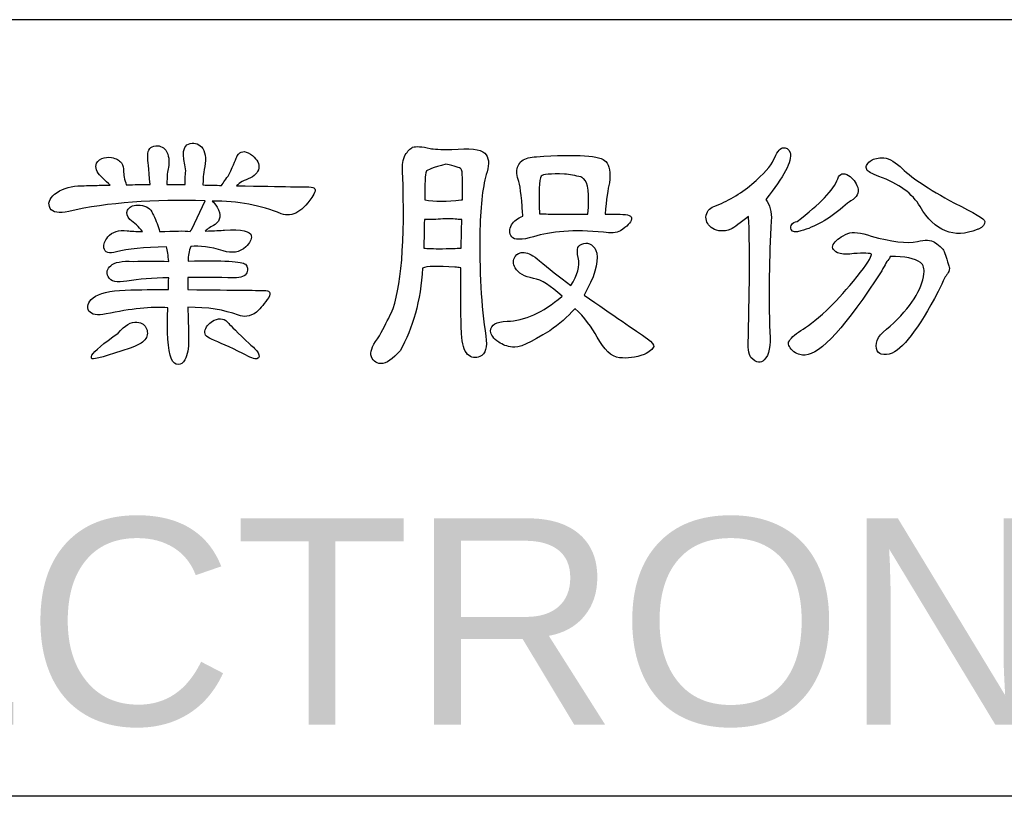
# Model space of a CAD drawing. Header units: millimetres. Extents: x -630 to 1463, y 209 to 1094.
# Tile 4 of 42: x -317 to -259, y 297 to 343. Entities that reach past the tile are written whole.
import ezdxf

# ---------------------------------------------------------------- set-up
doc = ezdxf.new("R2010")
doc.units = ezdxf.units.MM
doc.header["$LTSCALE"] = 32.67
for name, color, linetype in [('DELTA', 5, 'CONTINUOUS'), ('DF', 3, 'CONTINUOUS'), ('TXT', 7, 'CONTINUOUS')]:
    doc.layers.add(name, color=color, linetype=linetype)
doc.styles.add('TEXTSTYLE_1', font='ARIAL.TTF')

# ---------------------------------------------------------------- blocks, each defined once
blk = doc.blocks.new('A$C71E57D54')
at = {"layer": 'DELTA'}
for points, knots in [([(-178.716, -502.824), (-178.769, -503.972), (-178.711, -504.77), (-178.538, -505.216), (-178.538, -505.216), (-178.473, -505.381), (-178.368, -505.463), (-178.223, -505.463), (-178.223, -505.463), (-178.104, -505.463), (-178.004, -505.388), (-177.922, -505.244), (-177.922, -505.244), (-177.803, -505.015), (-177.745, -504.709), (-177.745, -504.327), (-177.745, -504.327), (-177.754, -503.753), (-177.766, -503.244), (-177.785, -502.796), (-177.785, -502.796), (-176.875, -502.796), (-176.09, -502.919), (-175.432, -503.164), (-175.432, -503.164), (-175.187, -503.274), (-174.905, -503.23), (-174.585, -503.029), (-174.585, -503.029), (-174.394, -502.838), (-174.207, -502.609), (-174.025, -502.345), (-174.025, -502.345), (-173.906, -502.117), (-173.979, -502.007), (-174.245, -502.016), (-174.245, -502.016), (-174.326, -502.016), (-175.507, -502.002), (-177.785, -501.977), (-177.785, -501.977), (-177.785, -501.776), (-177.785, -501.589), (-177.785, -501.414), (-177.785, -501.414), (-177.129, -501.405), (-176.412, -501.41), (-175.638, -501.428), (-175.638, -501.428), (-175.302, -501.428), (-175.101, -501.351), (-175.038, -501.197), (-175.038, -501.197), (-174.982, -501.032), (-175.005, -500.901), (-175.106, -500.801), (-175.106, -500.801), (-175.25, -500.663), (-176.139, -500.614), (-177.771, -500.649), (-177.771, -500.649), (-177.771, -500.404), (-177.731, -500.18), (-177.649, -499.979), (-177.649, -499.979), (-177.239, -499.925), (-176.737, -499.989), (-176.144, -500.171), (-176.144, -500.171), (-175.724, -500.308), (-175.374, -500.248), (-175.092, -499.993), (-175.092, -499.993), (-174.9, -499.802), (-174.814, -499.629), (-174.833, -499.473), (-174.833, -499.473), (-174.858, -499.256), (-175.274, -499.167), (-176.076, -499.214), (-176.076, -499.214), (-176.249, -499.223), (-176.55, -499.237), (-176.98, -499.256), (-176.98, -499.256), (-176.87, -499.146), (-176.714, -499.046), (-176.513, -498.955), (-176.513, -498.955), (-176.258, -498.763), (-176.226, -498.493), (-176.417, -498.147), (-176.417, -498.147), (-176.499, -498.01), (-176.578, -497.914), (-176.65, -497.86), (-176.65, -497.86), (-175.446, -497.86), (-174.375, -498.056), (-173.437, -498.448), (-173.437, -498.448), (-172.917, -498.64), (-172.415, -498.339), (-171.932, -497.545), (-171.932, -497.545), (-171.797, -497.316), (-171.869, -497.204), (-172.151, -497.204), (-172.151, -497.204), (-172.179, -497.204), (-173.299, -497.186), (-175.516, -497.148), (-175.516, -497.148), (-175.379, -497.013), (-175.164, -496.889), (-174.872, -496.78), (-174.872, -496.78), (-174.618, -496.642), (-174.485, -496.469), (-174.476, -496.259), (-174.476, -496.259), (-174.476, -496.059), (-174.609, -495.863), (-174.872, -495.671), (-174.872, -495.671), (-175.145, -495.499), (-175.351, -495.527), (-175.488, -495.755), (-175.488, -495.755), (-175.523, -495.863), (-175.647, -496.15), (-175.857, -496.616), (-175.857, -496.616), (-176.02, -496.833), (-176.139, -497.008), (-176.212, -497.134), (-176.212, -497.134), (-176.496, -497.125), (-176.788, -497.118), (-177.087, -497.109), (-177.087, -497.109), (-177.08, -497.018), (-177.075, -496.908), (-177.075, -496.78), (-177.075, -496.78), (-177.066, -496.698), (-177.047, -496.57), (-177.019, -496.397), (-177.019, -496.397), (-176.928, -495.986), (-176.952, -495.66), (-177.087, -495.412), (-177.087, -495.412), (-177.234, -495.212), (-177.43, -495.135), (-177.675, -495.179), (-177.675, -495.179), (-177.904, -495.235), (-178.009, -495.436), (-177.99, -495.781), (-177.99, -495.781), (-177.955, -495.972), (-177.918, -496.196), (-177.88, -496.451), (-177.88, -496.451), (-177.908, -496.698), (-177.918, -496.913), (-177.908, -497.095), (-177.908, -497.095), (-178.191, -497.085), (-178.473, -497.085), (-178.755, -497.095), (-178.755, -497.095), (-178.755, -496.712), (-178.732, -496.446), (-178.688, -496.301), (-178.688, -496.301), (-178.625, -495.991), (-178.664, -495.723), (-178.811, -495.494), (-178.811, -495.494), (-178.947, -495.321), (-179.129, -495.258), (-179.358, -495.303), (-179.358, -495.303), (-179.577, -495.359), (-179.673, -495.545), (-179.645, -495.863), (-179.645, -495.863), (-179.645, -495.919), (-179.607, -496.329), (-179.535, -497.095), (-179.535, -497.095), (-179.899, -497.085), (-180.27, -497.09), (-180.643, -497.109), (-180.643, -497.109), (-180.725, -496.861), (-180.772, -496.637), (-180.779, -496.439), (-180.779, -496.439), (-180.772, -496.329), (-180.802, -496.21), (-180.874, -496.082), (-180.874, -496.082), (-180.968, -495.963), (-181.117, -495.881), (-181.327, -495.837), (-181.327, -495.837), (-181.5, -495.809), (-181.649, -495.823), (-181.778, -495.877), (-181.778, -495.877), (-181.941, -495.958), (-182.034, -496.059), (-182.05, -496.178), (-182.05, -496.178), (-182.078, -496.378), (-181.973, -496.584), (-181.738, -496.794), (-181.738, -496.794), (-181.619, -496.913), (-181.504, -497.022), (-181.395, -497.12), (-181.395, -497.12), (-181.624, -497.113), (-181.85, -497.118), (-182.078, -497.134), (-182.078, -497.134), (-182.499, -497.144), (-182.772, -497.148), (-182.9, -497.148), (-182.9, -497.148), (-183.318, -497.186), (-183.679, -497.314), (-183.98, -497.531), (-183.98, -497.531), (-184.235, -497.76), (-184.302, -497.984), (-184.183, -498.201), (-184.183, -498.201), (-184.067, -498.392), (-183.78, -498.439), (-183.322, -498.339), (-183.322, -498.339), (-181.481, -497.928), (-179.367, -497.765), (-176.98, -497.846), (-176.98, -497.846), (-176.98, -497.846), (-177.593, -499.172), (-177.593, -499.172), (-177.593, -499.172), (-177.631, -499.2), (-177.659, -499.232), (-177.675, -499.267), (-177.675, -499.267), (-177.932, -499.242), (-178.405, -499.246), (-179.098, -499.281), (-179.098, -499.281), (-179.152, -499.036), (-179.248, -498.78), (-179.386, -498.516), (-179.386, -498.516), (-179.414, -498.462), (-179.435, -498.406), (-179.453, -498.353), (-179.453, -498.353), (-179.572, -498.152), (-179.796, -498.052), (-180.123, -498.052), (-180.123, -498.052), (-180.352, -498.052), (-180.506, -498.129), (-180.587, -498.285), (-180.587, -498.285), (-180.653, -498.42), (-180.615, -498.567), (-180.48, -498.721), (-180.48, -498.721), (-180.261, -498.859), (-180.065, -499.046), (-179.892, -499.281), (-179.892, -499.281), (-180.191, -499.272), (-180.429, -499.258), (-180.601, -499.242), (-180.601, -499.242), (-180.993, -499.186), (-181.294, -499.281), (-181.504, -499.529), (-181.504, -499.529), (-181.649, -499.701), (-181.71, -499.869), (-181.682, -500.035), (-181.682, -500.035), (-181.647, -500.252), (-181.451, -500.317), (-181.094, -500.227), (-181.094, -500.227), (-180.601, -500.079), (-179.831, -500.002), (-178.783, -499.993), (-178.783, -499.993), (-178.73, -500.156), (-178.692, -500.381), (-178.674, -500.663), (-178.674, -500.663), (-179.22, -500.654), (-179.768, -500.654), (-180.314, -500.663), (-180.314, -500.663), (-180.844, -500.635), (-181.194, -500.705), (-181.367, -500.868), (-181.367, -500.868), (-181.542, -501.013), (-181.581, -501.183), (-181.491, -501.375), (-181.491, -501.375), (-181.371, -501.601), (-181.08, -501.671), (-180.615, -501.58), (-180.615, -501.58), (-180.069, -501.489), (-179.421, -501.438), (-178.674, -501.428), (-178.674, -501.428), (-178.683, -501.601), (-178.688, -501.785), (-178.688, -501.977), (-178.688, -501.977), (-179.325, -501.967), (-179.997, -501.977), (-180.697, -502.002), (-180.697, -502.002), (-181.409, -502.03), (-181.906, -502.149), (-182.188, -502.359), (-182.188, -502.359), (-182.433, -502.576), (-182.499, -502.782), (-182.38, -502.973), (-182.38, -502.973), (-182.26, -503.148), (-181.997, -503.193), (-181.586, -503.111), (-181.586, -503.111), (-180.429, -502.864), (-179.472, -502.768), (-178.716, -502.824)], [0, 0, 0, 0, 0.011364, 0.011364, 0.011364, 0.011364, 0.022727, 0.022727, 0.022727, 0.022727, 0.034091, 0.034091, 0.034091, 0.034091, 0.045455, 0.045455, 0.045455, 0.045455, 0.056818, 0.056818, 0.056818, 0.056818, 0.068182, 0.068182, 0.068182, 0.068182, 0.079545, 0.079545, 0.079545, 0.079545, 0.090909, 0.090909, 0.090909, 0.090909, 0.102273, 0.102273, 0.102273, 0.102273, 0.113636, 0.113636, 0.113636, 0.113636, 0.125, 0.125, 0.125, 0.125, 0.136364, 0.136364, 0.136364, 0.136364, 0.147727, 0.147727, 0.147727, 0.147727, 0.159091, 0.159091, 0.159091, 0.159091, 0.170455, 0.170455, 0.170455, 0.170455, 0.181818, 0.181818, 0.181818, 0.181818, 0.193182, 0.193182, 0.193182, 0.193182, 0.204545, 0.204545, 0.204545, 0.204545, 0.215909, 0.215909, 0.215909, 0.215909, 0.227273, 0.227273, 0.227273, 0.227273, 0.238636, 0.238636, 0.238636, 0.238636, 0.25, 0.25, 0.25, 0.25, 0.261364, 0.261364, 0.261364, 0.261364, 0.272727, 0.272727, 0.272727, 0.272727, 0.284091, 0.284091, 0.284091, 0.284091, 0.295455, 0.295455, 0.295455, 0.295455, 0.306818, 0.306818, 0.306818, 0.306818, 0.318182, 0.318182, 0.318182, 0.318182, 0.329545, 0.329545, 0.329545, 0.329545, 0.340909, 0.340909, 0.340909, 0.340909, 0.352273, 0.352273, 0.352273, 0.352273, 0.363636, 0.363636, 0.363636, 0.363636, 0.375, 0.375, 0.375, 0.375, 0.386364, 0.386364, 0.386364, 0.386364, 0.397727, 0.397727, 0.397727, 0.397727, 0.409091, 0.409091, 0.409091, 0.409091, 0.420455, 0.420455, 0.420455, 0.420455, 0.431818, 0.431818, 0.431818, 0.431818, 0.443182, 0.443182, 0.443182, 0.443182, 0.454545, 0.454545, 0.454545, 0.454545, 0.465909, 0.465909, 0.465909, 0.465909, 0.477273, 0.477273, 0.477273, 0.477273, 0.488636, 0.488636, 0.488636, 0.488636, 0.5, 0.5, 0.5, 0.5, 0.511364, 0.511364, 0.511364, 0.511364, 0.522727, 0.522727, 0.522727, 0.522727, 0.534091, 0.534091, 0.534091, 0.534091, 0.545455, 0.545455, 0.545455, 0.545455, 0.556818, 0.556818, 0.556818, 0.556818, 0.568182, 0.568182, 0.568182, 0.568182, 0.579545, 0.579545, 0.579545, 0.579545, 0.590909, 0.590909, 0.590909, 0.590909, 0.602273, 0.602273, 0.602273, 0.602273, 0.613636, 0.613636, 0.613636, 0.613636, 0.625, 0.625, 0.625, 0.625, 0.636364, 0.636364, 0.636364, 0.636364, 0.647727, 0.647727, 0.647727, 0.647727, 0.659091, 0.659091, 0.659091, 0.659091, 0.670455, 0.670455, 0.670455, 0.670455, 0.681818, 0.681818, 0.681818, 0.681818, 0.693182, 0.693182, 0.693182, 0.693182, 0.704545, 0.704545, 0.704545, 0.704545, 0.715909, 0.715909, 0.715909, 0.715909, 0.727273, 0.727273, 0.727273, 0.727273, 0.738636, 0.738636, 0.738636, 0.738636, 0.75, 0.75, 0.75, 0.75, 0.761364, 0.761364, 0.761364, 0.761364, 0.772727, 0.772727, 0.772727, 0.772727, 0.784091, 0.784091, 0.784091, 0.784091, 0.795455, 0.795455, 0.795455, 0.795455, 0.806818, 0.806818, 0.806818, 0.806818, 0.818182, 0.818182, 0.818182, 0.818182, 0.829545, 0.829545, 0.829545, 0.829545, 0.840909, 0.840909, 0.840909, 0.840909, 0.852273, 0.852273, 0.852273, 0.852273, 0.863636, 0.863636, 0.863636, 0.863636, 0.875, 0.875, 0.875, 0.875, 0.886364, 0.886364, 0.886364, 0.886364, 0.897727, 0.897727, 0.897727, 0.897727, 0.909091, 0.909091, 0.909091, 0.909091, 0.920455, 0.920455, 0.920455, 0.920455, 0.931818, 0.931818, 0.931818, 0.931818, 0.943182, 0.943182, 0.943182, 0.943182, 0.954545, 0.954545, 0.954545, 0.954545, 0.965909, 0.965909, 0.965909, 0.965909, 0.977273, 0.977273, 0.977273, 0.977273, 0.988636, 0.988636, 0.988636, 0.988636, 1, 1, 1, 1]), ([(-166.868, -500.978), (-166.677, -500.887), (-166.175, -500.873), (-165.365, -500.936), (-165.365, -500.936), (-165.281, -500.936), (-165.19, -500.945), (-165.09, -500.964), (-165.09, -500.964), (-165.099, -502.45), (-165.09, -503.47), (-165.064, -504.026), (-165.064, -504.026), (-165.036, -504.502), (-164.94, -504.824), (-164.777, -504.996), (-164.777, -504.996), (-164.602, -505.143), (-164.411, -505.176), (-164.203, -505.092), (-164.203, -505.092), (-163.946, -504.975), (-163.855, -504.66), (-163.928, -504.149), (-163.928, -504.149), (-164.147, -502.747), (-164.238, -501.097), (-164.203, -499.2), (-164.203, -499.2), (-164.175, -497.995), (-164.065, -497.099), (-163.874, -496.507), (-163.874, -496.507), (-163.755, -496.115), (-163.792, -495.823), (-163.984, -495.632), (-163.984, -495.632), (-164.175, -495.44), (-164.686, -495.384), (-165.514, -495.466), (-165.514, -495.466), (-166.044, -495.466), (-166.376, -495.45), (-166.513, -495.412), (-166.513, -495.412), (-166.905, -495.321), (-167.178, -495.303), (-167.332, -495.359), (-167.332, -495.359), (-167.451, -495.422), (-167.566, -495.541), (-167.675, -495.713), (-167.675, -495.713), (-167.785, -495.914), (-167.825, -496.178), (-167.799, -496.507), (-167.799, -496.507), (-167.68, -499.769), (-167.857, -501.958), (-168.331, -503.069), (-168.331, -503.069), (-168.478, -503.37), (-168.656, -503.722), (-168.866, -504.121), (-168.866, -504.121), (-169.164, -504.513), (-169.302, -504.81), (-169.274, -505.01), (-169.274, -505.01), (-169.211, -505.267), (-169.057, -505.402), (-168.81, -505.421), (-168.81, -505.421), (-168.555, -505.412), (-168.259, -505.211), (-167.92, -504.819), (-167.92, -504.819), (-167.318, -503.781), (-166.968, -502.499), (-166.868, -500.978)], [0, 0, 0, 0, 0.05, 0.05, 0.05, 0.05, 0.1, 0.1, 0.1, 0.1, 0.15, 0.15, 0.15, 0.15, 0.2, 0.2, 0.2, 0.2, 0.25, 0.25, 0.25, 0.25, 0.3, 0.3, 0.3, 0.3, 0.35, 0.35, 0.35, 0.35, 0.4, 0.4, 0.4, 0.4, 0.45, 0.45, 0.45, 0.45, 0.5, 0.5, 0.5, 0.5, 0.55, 0.55, 0.55, 0.55, 0.6, 0.6, 0.6, 0.6, 0.65, 0.65, 0.65, 0.65, 0.7, 0.7, 0.7, 0.7, 0.75, 0.75, 0.75, 0.75, 0.8, 0.8, 0.8, 0.8, 0.85, 0.85, 0.85, 0.85, 0.9, 0.9, 0.9, 0.9, 0.95, 0.95, 0.95, 0.95, 1, 1, 1, 1]), ([(-162.205, -498.558), (-162.453, -498.649), (-162.63, -498.784), (-162.74, -498.966), (-162.74, -498.966), (-162.847, -499.167), (-162.845, -499.356), (-162.726, -499.529), (-162.726, -499.529), (-162.607, -499.673), (-162.268, -499.673), (-161.713, -499.529), (-161.713, -499.529), (-160.91, -499.256), (-159.827, -499.181), (-158.46, -499.309), (-158.46, -499.309), (-158.122, -499.372), (-157.858, -499.351), (-157.667, -499.242), (-157.667, -499.242), (-157.356, -499.041), (-157.188, -498.859), (-157.16, -498.693), (-157.16, -498.693), (-157.123, -498.549), (-157.303, -498.476), (-157.692, -498.476), (-157.692, -498.476), (-157.921, -498.476), (-158.154, -498.476), (-158.39, -498.476), (-158.39, -498.476), (-158.327, -497.783), (-158.259, -497.295), (-158.185, -497.013), (-158.185, -497.013), (-158.122, -496.537), (-158.178, -496.206), (-158.35, -496.014), (-158.35, -496.014), (-158.595, -495.741), (-159.671, -495.667), (-161.578, -495.795), (-161.578, -495.795), (-161.86, -495.804), (-162.086, -495.867), (-162.261, -495.986), (-162.261, -495.986), (-162.406, -496.124), (-162.483, -496.297), (-162.492, -496.507), (-162.492, -496.507), (-162.492, -496.598), (-162.469, -496.717), (-162.425, -496.861), (-162.425, -496.861), (-162.343, -497.062), (-162.273, -497.578), (-162.219, -498.406), (-162.219, -498.406), (-162.219, -498.444), (-162.215, -498.493), (-162.205, -498.558)], [0, 0, 0, 0, 0.0625, 0.0625, 0.0625, 0.0625, 0.125, 0.125, 0.125, 0.125, 0.1875, 0.1875, 0.1875, 0.1875, 0.25, 0.25, 0.25, 0.25, 0.3125, 0.3125, 0.3125, 0.3125, 0.375, 0.375, 0.375, 0.375, 0.4375, 0.4375, 0.4375, 0.4375, 0.5, 0.5, 0.5, 0.5, 0.5625, 0.5625, 0.5625, 0.5625, 0.625, 0.625, 0.625, 0.625, 0.6875, 0.6875, 0.6875, 0.6875, 0.75, 0.75, 0.75, 0.75, 0.8125, 0.8125, 0.8125, 0.8125, 0.875, 0.875, 0.875, 0.875, 0.9375, 0.9375, 0.9375, 0.9375, 1, 1, 1, 1]), ([(-151.725, -498.572), (-151.725, -498.579), (-151.721, -498.593), (-151.713, -498.612), (-151.713, -498.612), (-151.657, -499.816), (-151.662, -501.676), (-151.725, -504.191), (-151.725, -504.191), (-151.762, -504.665), (-151.721, -504.98), (-151.604, -505.134), (-151.604, -505.134), (-151.347, -505.388), (-151.142, -505.426), (-150.988, -505.244), (-150.988, -505.244), (-150.759, -505.015), (-150.673, -504.588), (-150.729, -503.958), (-150.729, -503.958), (-150.782, -502.208), (-150.759, -500.481), (-150.659, -498.775), (-150.659, -498.775), (-150.633, -498.367), (-150.719, -498.033), (-150.92, -497.779), (-150.92, -497.779), (-150.064, -496.731), (-149.683, -496.005), (-149.784, -495.604), (-149.784, -495.604), (-149.849, -495.431), (-149.968, -495.359), (-150.141, -495.384), (-150.141, -495.384), (-150.276, -495.422), (-150.414, -495.608), (-150.551, -495.947), (-150.551, -495.947), (-150.668, -496.22), (-151.006, -496.598), (-151.562, -497.081), (-151.562, -497.081), (-152.117, -497.526), (-152.705, -497.874), (-153.326, -498.119), (-153.326, -498.119), (-153.555, -498.185), (-153.676, -498.348), (-153.695, -498.612), (-153.695, -498.612), (-153.695, -498.831), (-153.59, -499.004), (-153.38, -499.132), (-153.38, -499.132), (-153.153, -499.277), (-152.876, -499.291), (-152.547, -499.172), (-152.547, -499.172), (-152.374, -499.081), (-152.101, -498.88), (-151.725, -498.572)], [0, 0, 0, 0, 0.0625, 0.0625, 0.0625, 0.0625, 0.125, 0.125, 0.125, 0.125, 0.1875, 0.1875, 0.1875, 0.1875, 0.25, 0.25, 0.25, 0.25, 0.3125, 0.3125, 0.3125, 0.3125, 0.375, 0.375, 0.375, 0.375, 0.4375, 0.4375, 0.4375, 0.4375, 0.5, 0.5, 0.5, 0.5, 0.5625, 0.5625, 0.5625, 0.5625, 0.625, 0.625, 0.625, 0.625, 0.6875, 0.6875, 0.6875, 0.6875, 0.75, 0.75, 0.75, 0.75, 0.8125, 0.8125, 0.8125, 0.8125, 0.875, 0.875, 0.875, 0.875, 0.9375, 0.9375, 0.9375, 0.9375, 1, 1, 1, 1]), ([(-165.078, -497.804), (-165.734, -497.888), (-166.299, -497.888), (-166.772, -497.804), (-166.772, -497.804), (-166.772, -497.039), (-166.749, -496.602), (-166.705, -496.493), (-166.705, -496.493), (-166.677, -496.411), (-166.371, -496.297), (-165.788, -496.15), (-165.788, -496.15), (-165.377, -496.234), (-165.141, -496.306), (-165.078, -496.369), (-165.078, -496.369), (-165.013, -496.434), (-164.994, -496.913), (-165.022, -497.804), (-165.022, -497.804), (-165.031, -497.797), (-165.05, -497.797), (-165.078, -497.804)], [0, 0, 0, 0, 0.166667, 0.166667, 0.166667, 0.166667, 0.333333, 0.333333, 0.333333, 0.333333, 0.5, 0.5, 0.5, 0.5, 0.666667, 0.666667, 0.666667, 0.666667, 0.833333, 0.833333, 0.833333, 0.833333, 1, 1, 1, 1]), ([(-145.655, -496.712), (-144.724, -497.048), (-144.087, -497.517), (-143.742, -498.119), (-143.742, -498.119), (-143.058, -499.267), (-142.174, -499.624), (-141.088, -499.186), (-141.088, -499.186), (-141.079, -499.176), (-141.056, -499.167), (-141.021, -499.16), (-141.021, -499.16), (-140.82, -499.067), (-140.724, -498.95), (-140.734, -498.803), (-140.734, -498.803), (-140.741, -498.693), (-141.212, -498.411), (-142.141, -497.956), (-142.141, -497.956), (-143.371, -497.291), (-144.216, -496.726), (-144.671, -496.259), (-144.671, -496.259), (-144.981, -495.977), (-145.263, -495.842), (-145.518, -495.851), (-145.518, -495.851), (-145.774, -495.858), (-145.957, -495.909), (-146.066, -496), (-146.066, -496), (-146.239, -496.147), (-146.288, -496.278), (-146.216, -496.397), (-146.216, -496.397), (-146.178, -496.488), (-145.991, -496.593), (-145.655, -496.712)], [0, 0, 0, 0, 0.1, 0.1, 0.1, 0.1, 0.2, 0.2, 0.2, 0.2, 0.3, 0.3, 0.3, 0.3, 0.4, 0.4, 0.4, 0.4, 0.5, 0.5, 0.5, 0.5, 0.6, 0.6, 0.6, 0.6, 0.7, 0.7, 0.7, 0.7, 0.8, 0.8, 0.8, 0.8, 0.9, 0.9, 0.9, 0.9, 1, 1, 1, 1]), ([(-160.619, -498.476), (-160.794, -498.476), (-160.929, -498.472), (-161.029, -498.462), (-161.029, -498.462), (-161.167, -498.453), (-161.302, -498.448), (-161.44, -498.448), (-161.44, -498.448), (-161.477, -497.454), (-161.449, -496.871), (-161.358, -496.698), (-161.358, -496.698), (-161.277, -496.616), (-160.915, -496.584), (-160.278, -496.602), (-160.278, -496.602), (-160.024, -496.63), (-159.767, -496.675), (-159.512, -496.738), (-159.512, -496.738), (-159.447, -496.766), (-159.403, -496.798), (-159.375, -496.833), (-159.375, -496.833), (-159.174, -496.98), (-159.111, -497.526), (-159.183, -498.476), (-159.183, -498.476), (-159.676, -498.476), (-160.154, -498.476), (-160.619, -498.476)], [0, 0, 0, 0, 0.125, 0.125, 0.125, 0.125, 0.25, 0.25, 0.25, 0.25, 0.375, 0.375, 0.375, 0.375, 0.5, 0.5, 0.5, 0.5, 0.625, 0.625, 0.625, 0.625, 0.75, 0.75, 0.75, 0.75, 0.875, 0.875, 0.875, 0.875, 1, 1, 1, 1]), ([(-146.955, -497.846), (-146.671, -497.683), (-146.568, -497.477), (-146.64, -497.23), (-146.64, -497.23), (-146.731, -496.985), (-146.871, -496.798), (-147.063, -496.67), (-147.063, -496.67), (-147.31, -496.525), (-147.478, -496.574), (-147.569, -496.822), (-147.569, -496.822), (-147.76, -497.34), (-148.39, -498), (-149.457, -498.803), (-149.457, -498.803), (-149.702, -498.868), (-149.793, -498.994), (-149.73, -499.186), (-149.73, -499.186), (-149.676, -499.305), (-149.525, -499.323), (-149.28, -499.242), (-149.28, -499.242), (-148.64, -499.076), (-147.994, -498.712), (-147.338, -498.147), (-147.338, -498.147), (-147.172, -498), (-147.046, -497.9), (-146.955, -497.846)], [0, 0, 0, 0, 0.125, 0.125, 0.125, 0.125, 0.25, 0.25, 0.25, 0.25, 0.375, 0.375, 0.375, 0.375, 0.5, 0.5, 0.5, 0.5, 0.625, 0.625, 0.625, 0.625, 0.75, 0.75, 0.75, 0.75, 0.875, 0.875, 0.875, 0.875, 1, 1, 1, 1]), ([(-165.939, -500.075), (-166.376, -500.075), (-166.667, -500.066), (-166.814, -500.047), (-166.814, -500.047), (-166.805, -499.638), (-166.796, -499.195), (-166.786, -498.721), (-166.786, -498.721), (-166.513, -498.721), (-166.226, -498.712), (-165.925, -498.693), (-165.925, -498.693), (-165.533, -498.684), (-165.281, -498.693), (-165.174, -498.721), (-165.174, -498.721), (-165.136, -498.721), (-165.094, -498.721), (-165.05, -498.721), (-165.05, -498.721), (-165.059, -499.186), (-165.069, -499.629), (-165.078, -500.047), (-165.078, -500.047), (-165.169, -500.056), (-165.456, -500.066), (-165.939, -500.075)], [0, 0, 0, 0, 0.142857, 0.142857, 0.142857, 0.142857, 0.285714, 0.285714, 0.285714, 0.285714, 0.428571, 0.428571, 0.428571, 0.428571, 0.571429, 0.571429, 0.571429, 0.571429, 0.714286, 0.714286, 0.714286, 0.714286, 0.857143, 0.857143, 0.857143, 0.857143, 1, 1, 1, 1]), ([(-145.996, -500.322), (-146.005, -500.329), (-146.01, -500.353), (-146.01, -500.39), (-146.01, -500.39), (-146.075, -500.591), (-146.349, -500.987), (-146.832, -501.58), (-146.832, -501.58), (-147.296, -502.135), (-147.711, -502.586), (-148.075, -502.934), (-148.075, -502.934), (-148.631, -503.435), (-149.032, -503.748), (-149.28, -503.876), (-149.28, -503.876), (-149.588, -504.077), (-149.779, -504.259), (-149.854, -504.422), (-149.854, -504.422), (-149.889, -504.541), (-149.807, -504.693), (-149.606, -504.875), (-149.606, -504.875), (-149.415, -504.994), (-149.242, -505.043), (-149.088, -505.024), (-149.088, -505.024), (-148.376, -504.989), (-147.186, -503.68), (-145.518, -501.102), (-145.518, -501.102), (-145.382, -500.817), (-145.263, -500.626), (-145.163, -500.525), (-145.163, -500.525), (-145.154, -500.499), (-145.144, -500.467), (-145.135, -500.43), (-145.135, -500.43), (-144.451, -500.43), (-143.982, -500.525), (-143.728, -500.717), (-143.728, -500.717), (-143.581, -500.836), (-143.527, -501.008), (-143.562, -501.237), (-143.562, -501.237), (-143.646, -501.977), (-144.169, -502.791), (-145.135, -503.685), (-145.135, -503.685), (-145.637, -504.04), (-145.847, -504.387), (-145.765, -504.723), (-145.765, -504.723), (-145.728, -504.87), (-145.655, -504.957), (-145.546, -504.985), (-145.546, -504.985), (-145.401, -505.02), (-145.231, -505.001), (-145.039, -504.929), (-145.039, -504.929), (-144.437, -504.646), (-143.667, -503.58), (-142.729, -501.729), (-142.729, -501.729), (-142.647, -501.51), (-142.561, -501.347), (-142.47, -501.237), (-142.47, -501.237), (-142.414, -501.174), (-142.384, -501.092), (-142.374, -500.992), (-142.374, -500.992), (-142.374, -500.964), (-142.451, -500.717), (-142.605, -500.252), (-142.605, -500.252), (-142.633, -500.117), (-142.787, -499.956), (-143.07, -499.774), (-143.07, -499.774), (-143.245, -499.655), (-143.509, -499.648), (-143.863, -499.746), (-143.863, -499.746), (-144.356, -499.839), (-145.072, -499.75), (-146.01, -499.487), (-146.01, -499.487), (-146.503, -499.323), (-146.867, -499.281), (-147.105, -499.363), (-147.105, -499.363), (-147.406, -499.501), (-147.616, -499.65), (-147.735, -499.816), (-147.735, -499.816), (-147.87, -499.989), (-147.821, -500.138), (-147.583, -500.266), (-147.583, -500.266), (-147.41, -500.329), (-147.219, -500.348), (-147.009, -500.322), (-147.009, -500.322), (-146.507, -500.266), (-146.171, -500.266), (-145.996, -500.322)], [0, 0, 0, 0, 0.035714, 0.035714, 0.035714, 0.035714, 0.071429, 0.071429, 0.071429, 0.071429, 0.107143, 0.107143, 0.107143, 0.107143, 0.142857, 0.142857, 0.142857, 0.142857, 0.178571, 0.178571, 0.178571, 0.178571, 0.214286, 0.214286, 0.214286, 0.214286, 0.25, 0.25, 0.25, 0.25, 0.285714, 0.285714, 0.285714, 0.285714, 0.321429, 0.321429, 0.321429, 0.321429, 0.357143, 0.357143, 0.357143, 0.357143, 0.392857, 0.392857, 0.392857, 0.392857, 0.428571, 0.428571, 0.428571, 0.428571, 0.464286, 0.464286, 0.464286, 0.464286, 0.5, 0.5, 0.5, 0.5, 0.535714, 0.535714, 0.535714, 0.535714, 0.571429, 0.571429, 0.571429, 0.571429, 0.607143, 0.607143, 0.607143, 0.607143, 0.642857, 0.642857, 0.642857, 0.642857, 0.678571, 0.678571, 0.678571, 0.678571, 0.714286, 0.714286, 0.714286, 0.714286, 0.75, 0.75, 0.75, 0.75, 0.785714, 0.785714, 0.785714, 0.785714, 0.821429, 0.821429, 0.821429, 0.821429, 0.857143, 0.857143, 0.857143, 0.857143, 0.892857, 0.892857, 0.892857, 0.892857, 0.928571, 0.928571, 0.928571, 0.928571, 0.964286, 0.964286, 0.964286, 0.964286, 1, 1, 1, 1]), ([(-159.786, -502.852), (-159.347, -503.27), (-159.001, -503.718), (-158.747, -504.191), (-158.747, -504.191), (-158.437, -504.775), (-158.094, -505.092), (-157.72, -505.148), (-157.72, -505.148), (-157.356, -505.185), (-156.973, -505.134), (-156.572, -504.996), (-156.572, -504.996), (-156.318, -504.88), (-156.166, -504.756), (-156.122, -504.628), (-156.122, -504.628), (-156.112, -504.546), (-156.208, -504.427), (-156.409, -504.273), (-156.409, -504.273), (-157.011, -503.853), (-157.993, -503.174), (-159.361, -502.236), (-159.361, -502.236), (-158.887, -501.405), (-158.691, -500.754), (-158.773, -500.28), (-158.773, -500.28), (-158.81, -500.107), (-158.892, -499.979), (-159.02, -499.897), (-159.02, -499.897), (-159.139, -499.816), (-159.256, -499.792), (-159.375, -499.83), (-159.375, -499.83), (-159.522, -499.865), (-159.613, -499.93), (-159.648, -500.021), (-159.648, -500.021), (-159.685, -500.138), (-159.681, -500.294), (-159.636, -500.486), (-159.636, -500.486), (-159.552, -500.878), (-159.666, -501.309), (-159.977, -501.785), (-159.977, -501.785), (-160.523, -501.375), (-161.011, -500.992), (-161.44, -500.635), (-161.44, -500.635), (-161.722, -500.39), (-161.96, -500.261), (-162.152, -500.252), (-162.152, -500.252), (-162.352, -500.243), (-162.488, -500.304), (-162.56, -500.43), (-162.56, -500.43), (-162.67, -500.604), (-162.67, -500.782), (-162.56, -500.964), (-162.56, -500.964), (-162.425, -501.209), (-162.142, -501.375), (-161.713, -501.456), (-161.713, -501.456), (-161.349, -501.519), (-160.906, -501.797), (-160.388, -502.289), (-160.388, -502.289), (-160.397, -502.289), (-160.402, -502.294), (-160.402, -502.303), (-160.402, -502.303), (-161.286, -503.05), (-162.133, -503.435), (-162.943, -503.452), (-162.943, -503.452), (-163.445, -503.461), (-163.701, -503.613), (-163.711, -503.904), (-163.711, -503.904), (-163.701, -504.077), (-163.573, -504.25), (-163.328, -504.422), (-163.328, -504.422), (-163.153, -504.541), (-162.943, -504.618), (-162.698, -504.656), (-162.698, -504.656), (-162.425, -504.709), (-161.846, -504.455), (-160.962, -503.89), (-160.962, -503.89), (-160.523, -503.589), (-160.135, -503.246), (-159.799, -502.864), (-159.799, -502.864), (-159.799, -502.857), (-159.795, -502.852), (-159.786, -502.852)], [0, 0, 0, 0, 0.038462, 0.038462, 0.038462, 0.038462, 0.076923, 0.076923, 0.076923, 0.076923, 0.115385, 0.115385, 0.115385, 0.115385, 0.153846, 0.153846, 0.153846, 0.153846, 0.192308, 0.192308, 0.192308, 0.192308, 0.230769, 0.230769, 0.230769, 0.230769, 0.269231, 0.269231, 0.269231, 0.269231, 0.307692, 0.307692, 0.307692, 0.307692, 0.346154, 0.346154, 0.346154, 0.346154, 0.384615, 0.384615, 0.384615, 0.384615, 0.423077, 0.423077, 0.423077, 0.423077, 0.461538, 0.461538, 0.461538, 0.461538, 0.5, 0.5, 0.5, 0.5, 0.538462, 0.538462, 0.538462, 0.538462, 0.576923, 0.576923, 0.576923, 0.576923, 0.615385, 0.615385, 0.615385, 0.615385, 0.653846, 0.653846, 0.653846, 0.653846, 0.692308, 0.692308, 0.692308, 0.692308, 0.730769, 0.730769, 0.730769, 0.730769, 0.769231, 0.769231, 0.769231, 0.769231, 0.807692, 0.807692, 0.807692, 0.807692, 0.846154, 0.846154, 0.846154, 0.846154, 0.884615, 0.884615, 0.884615, 0.884615, 0.923077, 0.923077, 0.923077, 0.923077, 0.961538, 0.961538, 0.961538, 0.961538, 1, 1, 1, 1]), ([(-181.026, -504), (-181.719, -504.492), (-182.125, -504.833), (-182.242, -505.024), (-182.242, -505.024), (-182.279, -505.106), (-182.275, -505.167), (-182.23, -505.202), (-182.23, -505.202), (-182.146, -505.23), (-181.558, -505.062), (-180.466, -504.698), (-180.466, -504.698), (-180.128, -504.579), (-179.899, -504.45), (-179.782, -504.315), (-179.782, -504.315), (-179.663, -504.168), (-179.635, -503.995), (-179.701, -503.795), (-179.701, -503.795), (-179.764, -503.622), (-179.913, -503.522), (-180.151, -503.494), (-180.151, -503.494), (-180.424, -503.466), (-180.716, -503.634), (-181.026, -504)], [0, 0, 0, 0, 0.142857, 0.142857, 0.142857, 0.142857, 0.285714, 0.285714, 0.285714, 0.285714, 0.428571, 0.428571, 0.428571, 0.428571, 0.571429, 0.571429, 0.571429, 0.571429, 0.714286, 0.714286, 0.714286, 0.714286, 0.857143, 0.857143, 0.857143, 0.857143, 1, 1, 1, 1]), ([(-176.69, -504.287), (-176.326, -504.432), (-175.838, -504.651), (-175.229, -504.943), (-175.229, -504.943), (-174.891, -505.134), (-174.672, -505.216), (-174.571, -505.19), (-174.571, -505.19), (-174.455, -505.153), (-174.436, -505.062), (-174.518, -504.915), (-174.518, -504.915), (-174.599, -504.779), (-174.732, -504.642), (-174.914, -504.506), (-174.914, -504.506), (-175.47, -503.977), (-175.794, -503.657), (-175.885, -503.547), (-175.885, -503.547), (-176.048, -503.33), (-176.273, -503.279), (-176.555, -503.398), (-176.555, -503.398), (-176.774, -503.508), (-176.914, -503.657), (-176.98, -503.848), (-176.98, -503.848), (-177.043, -504.023), (-176.947, -504.168), (-176.69, -504.287)], [0, 0, 0, 0, 0.125, 0.125, 0.125, 0.125, 0.25, 0.25, 0.25, 0.25, 0.375, 0.375, 0.375, 0.375, 0.5, 0.5, 0.5, 0.5, 0.625, 0.625, 0.625, 0.625, 0.75, 0.75, 0.75, 0.75, 0.875, 0.875, 0.875, 0.875, 1, 1, 1, 1])]:
    blk.add_open_spline(points, degree=3, knots=knots, dxfattribs=at)
at = {"layer": 'DF'}
for p, q in [((-25, -489.424), (-415, -489.424)), ((-25, -525.542), (-415, -525.542))]:
    blk.add_line(p, q, dxfattribs=at)
at = {"layer": 'DELTA', "style": 'TEXTSTYLE_1'}
blk.add_text('DELTA ELECTRONICS, INC. ', height=9.6, dxfattribs=at).set_placement((-257.61, -522.214))

msp = doc.modelspace()

# ---------------------------------------------------------------- block references
at = {"layer": 'TXT', "color": 7, "xscale": 1.279999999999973, "yscale": 1.279999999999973, "zscale": 1.28}
msp.add_blockref('A$C71E57D54', (-79.646, 969.224), dxfattribs=at)

doc.saveas('drawing.dxf')
